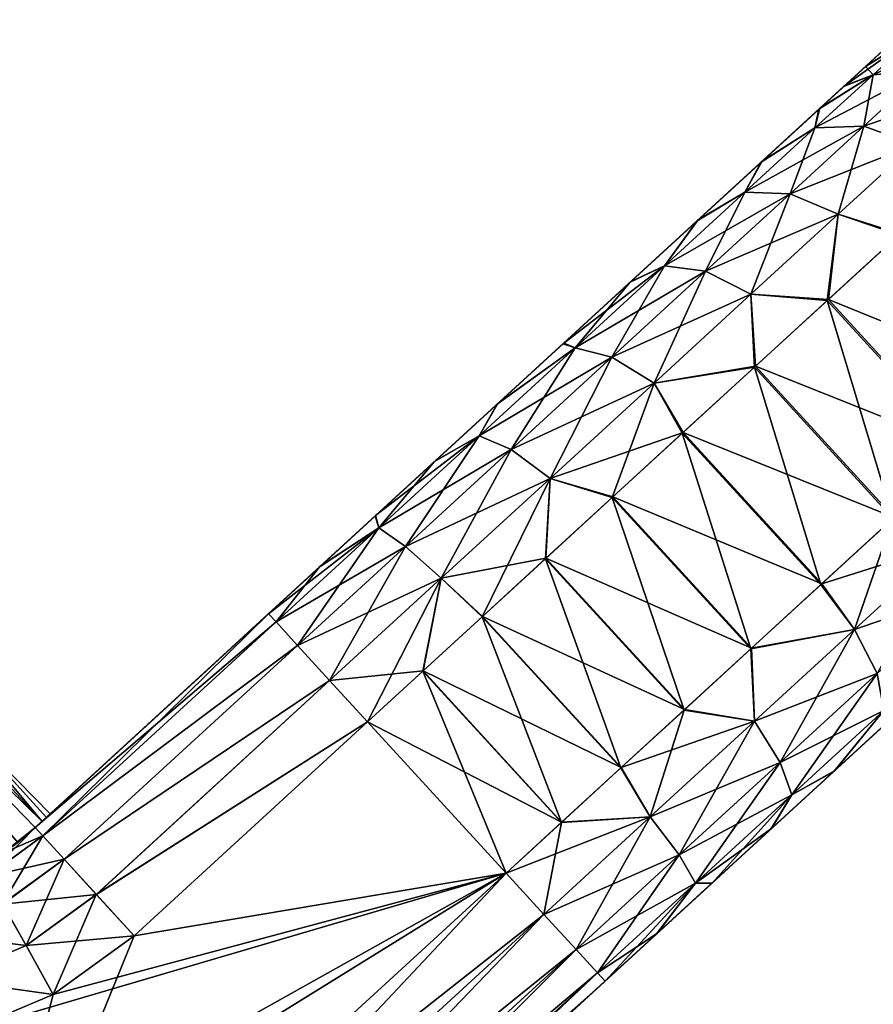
# Model space of a CAD drawing. Header units: millimetres. Extents: x -35.2 to 15.9, y -21 to 21.
# Tile 56 of 57: x 11.5 to 14.4, y 13.9 to 17.3. Entities that reach past the tile are written whole.
import ezdxf

# ---------------------------------------------------------------- set-up
doc = ezdxf.new("R2010")
doc.units = ezdxf.units.MM
doc.header["$LTSCALE"] = 65.185185
for name, color, linetype in [('1', 7, 'CONTINUOUS'), ('160', 7, 'CONTINUOUS'), ('161', 7, 'CONTINUOUS'), ('162', 7, 'CONTINUOUS'), ('2', 7, 'CONTINUOUS'), ('28', 7, 'CONTINUOUS'), ('35', 7, 'CONTINUOUS'), ('39', 7, 'CONTINUOUS'), ('40', 7, 'CONTINUOUS'), ('5', 7, 'CONTINUOUS'), ('6', 7, 'CONTINUOUS'), ('7', 7, 'CONTINUOUS'), ('76', 7, 'CONTINUOUS'), ('77', 7, 'CONTINUOUS'), ('78', 7, 'CONTINUOUS'), ('79', 7, 'CONTINUOUS'), ('80', 7, 'CONTINUOUS')]:
    doc.layers.add(name, color=color, linetype=linetype)

msp = doc.modelspace()

# ---------------------------------------------------------------- linework, layer by layer
at = {"layer": '1', "linetype": 'Continuous'}
for points in [[(12.7098, 14.8798), (11.9136, 14.1502), (13.1827, 14.3637), (12.7098, 14.8798)], [(13.1827, 14.3637), (11.3238, 13.8171), (10.402, 12.8079), (13.1827, 14.3637)], [(10.5175, 12.7134), (13.1827, 14.3637), (10.402, 12.8079), (10.5175, 12.7134)], [(11.2932, 12.6323), (13.1827, 14.3637), (10.5175, 12.7134), (11.2932, 12.6323)], [(11.637, 13.9495), (11.3238, 13.8171), (13.1827, 14.3637), (11.637, 13.9495)], [(11.9136, 14.1502), (11.637, 13.9495), (13.1827, 14.3637), (11.9136, 14.1502)]]:
    msp.add_3dface(points, dxfattribs=at)
at = {"layer": '160', "linetype": 'Continuous'}
for points in [[(11.2932, 12.6323, -7), (13.1827, 14.3637, -7), (13.3118, 14.2229, -6.9621), (11.2932, 12.6323, -7)], [(11.4227, 12.4918, -6.9621), (11.2932, 12.6323, -7), (13.3118, 14.2229, -6.9621), (11.4227, 12.4918, -6.9621)], [(11.5327, 12.3724, -6.8537), (11.4227, 12.4918, -6.9621), (13.3118, 14.2229, -6.9621), (11.5327, 12.3724, -6.8537)], [(13.4215, 14.1031, -6.8537), (11.5327, 12.3724, -6.8537), (13.3118, 14.2229, -6.9621), (13.4215, 14.1031, -6.8537)], [(11.6063, 12.2926, -6.6913), (11.5327, 12.3724, -6.8537), (13.4215, 14.1031, -6.8537), (11.6063, 12.2926, -6.6913)], [(13.4948, 14.0231, -6.6913), (11.6063, 12.2926, -6.6913), (13.4215, 14.1031, -6.8537), (13.4948, 14.0231, -6.6913)], [(13.5205, 13.995, -6.5), (11.6063, 12.2926, -6.6913), (13.4948, 14.0231, -6.6913), (13.5205, 13.995, -6.5)], [(13.5205, 13.995, -6.5), (11.63, 12.2627, -6.5), (11.6063, 12.2926, -6.6913), (13.5205, 13.995, -6.5)]]:
    msp.add_3dface(points, dxfattribs=at)
at = {"layer": '161', "linetype": 'Continuous'}
for points in [[(14.2571, 15.3481, -6.6822), (14.5032, 15.5737, -6.507), (14.3721, 15.1945, -6.6492), (14.2571, 15.3481, -6.6822)], [(14.5067, 15.5769, -0.4958), (14.26, 15.3508, -0.3196), (14.6917, 15.4874, -0.5875), (14.5067, 15.5769, -0.4958)], [(14.3721, 15.1945, -6.6492), (14.5032, 15.5737, -6.507), (14.6917, 15.4874, -6.4125), (14.3721, 15.1945, -6.6492)], [(14.6917, 15.4874, -0.5875), (14.26, 15.3508, -0.3196), (14.3721, 15.1945, -0.3508), (14.6917, 15.4874, -0.5875)], [(14.3721, 15.1945, -6.6492), (14.6917, 15.4874, -6.4125), (14.4486, 15.0443, -6.5506), (14.3721, 15.1945, -6.6492)], [(14.6917, 15.4874, -0.5875), (14.3721, 15.1945, -0.3508), (14.7583, 15.328, -0.6787), (14.6917, 15.4874, -0.5875)], [(14.26, 15.3508, -0.3196), (14.0205, 15.1314, -0.1896), (14.3721, 15.1945, -0.3508), (14.26, 15.3508, -0.3196)], [(14.0182, 15.1292, -6.8115), (14.2571, 15.3481, -6.6822), (14.3721, 15.1945, -6.6492), (14.0182, 15.1292, -6.8115)], [(14.7583, 15.328, -0.6787), (14.3721, 15.1945, -0.3508), (14.4486, 15.0443, -0.4494), (14.7583, 15.328, -0.6787)], [(14.0309, 14.8818, -6.8219), (14.0182, 15.1292, -6.8115), (14.3721, 15.1945, -6.6492), (14.0309, 14.8818, -6.8219)], [(14.3721, 15.1945, -0.3508), (14.0205, 15.1314, -0.1896), (14.0309, 14.8818, -0.1781), (14.3721, 15.1945, -0.3508)], [(14.0309, 14.8818, -6.8219), (14.3721, 15.1945, -6.6492), (14.1181, 14.7414, -6.7178), (14.0309, 14.8818, -6.8219)], [(14.3721, 15.1945, -0.3508), (14.0309, 14.8818, -0.1781), (14.4486, 15.0443, -0.4494), (14.3721, 15.1945, -0.3508)], [(14.1181, 14.7414, -6.7178), (14.3721, 15.1945, -6.6492), (14.4486, 15.0443, -6.5506), (14.1181, 14.7414, -6.7178)], [(13.79, 14.9201, -6.9017), (14.0182, 15.1292, -6.8115), (14.0309, 14.8818, -6.8219), (13.79, 14.9201, -6.9017)], [(14.0205, 15.1314, -0.1896), (13.7917, 14.9217, -0.0989), (14.0309, 14.8818, -0.1781), (14.0205, 15.1314, -0.1896)], [(14.4486, 15.0443, -0.4494), (14.0309, 14.8818, -0.1781), (14.1181, 14.7414, -0.2822), (14.4486, 15.0443, -0.4494)], [(14.1181, 14.7414, -6.7178), (14.4486, 15.0443, -6.5506), (14.1577, 14.6305, -6.5621), (14.1181, 14.7414, -6.7178)], [(14.4486, 15.0443, -0.4494), (14.1181, 14.7414, -0.2822), (14.4722, 14.9187, -0.5971), (14.4486, 15.0443, -0.4494)], [(14.1577, 14.6305, -6.5621), (14.4486, 15.0443, -6.5506), (14.4722, 14.9187, -6.4029), (14.1577, 14.6305, -6.5621)], [(13.5743, 14.7224, -6.9595), (13.79, 14.9201, -6.9017), (13.675, 14.5557, -6.9269), (13.5743, 14.7224, -6.9595)], [(13.7917, 14.9217, -0.0989), (13.5754, 14.7235, -0.0408), (14.0309, 14.8818, -0.1781), (13.7917, 14.9217, -0.0989)], [(13.675, 14.5557, -6.9269), (13.79, 14.9201, -6.9017), (14.0309, 14.8818, -6.8219), (13.675, 14.5557, -6.9269)], [(14.4722, 14.9187, -0.5971), (14.1181, 14.7414, -0.2822), (14.1577, 14.6305, -0.4379), (14.4722, 14.9187, -0.5971)], [(14.3032, 14.7122, -0.6942), (14.4722, 14.9187, -0.5971), (14.1577, 14.6305, -0.4379), (14.3032, 14.7122, -0.6942)], [(14.301, 14.7102, -6.3069), (14.1577, 14.6305, -6.5621), (14.4722, 14.9187, -6.4029), (14.301, 14.7102, -6.3069)], [(14.5252, 14.9157, -6.1731), (14.301, 14.7102, -6.3069), (14.4722, 14.9187, -6.4029), (14.5252, 14.9157, -6.1731)], [(14.3032, 14.7122, -0.6942), (14.5279, 14.9182, -0.8288), (14.4722, 14.9187, -0.5971), (14.3032, 14.7122, -0.6942)], [(14.0309, 14.8818, -0.1781), (13.5754, 14.7235, -0.0408), (13.675, 14.5557, -0.0731), (14.0309, 14.8818, -0.1781)], [(13.675, 14.5557, -6.9269), (14.0309, 14.8818, -6.8219), (13.7734, 14.4255, -6.8196), (13.675, 14.5557, -6.9269)], [(14.0309, 14.8818, -0.1781), (13.675, 14.5557, -0.0731), (14.1181, 14.7414, -0.2822), (14.0309, 14.8818, -0.1781)], [(13.7734, 14.4255, -6.8196), (14.0309, 14.8818, -6.8219), (14.1181, 14.7414, -6.7178), (13.7734, 14.4255, -6.8196)], [(13.3716, 14.5367, -6.9906), (13.5743, 14.7224, -6.9595), (13.675, 14.5557, -6.9269), (13.3716, 14.5367, -6.9906)], [(13.5754, 14.7235, -0.0408), (13.3721, 14.5372, -0.0094), (13.675, 14.5557, -0.0731), (13.5754, 14.7235, -0.0408)], [(14.1181, 14.7414, -0.2822), (13.675, 14.5557, -0.0731), (13.7734, 14.4255, -0.1804), (14.1181, 14.7414, -0.2822)], [(13.7734, 14.4255, -6.8196), (14.1181, 14.7414, -6.7178), (13.8297, 14.3299, -6.6589), (13.7734, 14.4255, -6.8196)], [(14.1181, 14.7414, -0.2822), (13.7734, 14.4255, -0.1804), (14.1577, 14.6305, -0.4379), (14.1181, 14.7414, -0.2822)], [(13.8297, 14.3299, -6.6589), (14.1181, 14.7414, -6.7178), (14.1577, 14.6305, -6.5621), (13.8297, 14.3299, -6.6589)], [(14.0884, 14.5154, -0.6008), (14.3032, 14.7122, -0.6942), (14.1577, 14.6305, -0.4379), (14.0884, 14.5154, -0.6008)], [(14.301, 14.7102, -6.3069), (14.0868, 14.5139, -6.3998), (14.1577, 14.6305, -6.5621), (14.301, 14.7102, -6.3069)], [(14.1577, 14.6305, -0.4379), (13.7734, 14.4255, -0.1804), (13.8297, 14.3299, -0.3411), (14.1577, 14.6305, -0.4379)], [(14.0884, 14.5154, -0.6008), (14.1577, 14.6305, -0.4379), (13.8297, 14.3299, -0.3411), (14.0884, 14.5154, -0.6008)], [(13.8847, 14.3288, -6.4592), (13.8297, 14.3299, -6.6589), (14.1577, 14.6305, -6.5621), (13.8847, 14.3288, -6.4592)], [(14.0868, 14.5139, -6.3998), (13.8847, 14.3288, -6.4592), (14.1577, 14.6305, -6.5621), (14.0868, 14.5139, -6.3998)], [(13.3721, 14.5372, -0.0094), (13.1827, 14.3637), (13.675, 14.5557, -0.0731), (13.3721, 14.5372, -0.0094)], [(13.675, 14.5557, -0.0731), (13.1827, 14.3637), (13.3118, 14.2229, -0.0379), (13.675, 14.5557, -0.0731)], [(13.3118, 14.2229, -6.9621), (13.3716, 14.5367, -6.9906), (13.675, 14.5557, -6.9269), (13.3118, 14.2229, -6.9621)], [(13.4215, 14.1031, -6.8537), (13.3118, 14.2229, -6.9621), (13.675, 14.5557, -6.9269), (13.4215, 14.1031, -6.8537)], [(13.675, 14.5557, -0.0731), (13.3118, 14.2229, -0.0379), (13.7734, 14.4255, -0.1804), (13.675, 14.5557, -0.0731)], [(13.4215, 14.1031, -6.8537), (13.675, 14.5557, -6.9269), (13.7734, 14.4255, -6.8196), (13.4215, 14.1031, -6.8537)], [(13.1827, 14.3637, -7), (13.3716, 14.5367, -6.9906), (13.3118, 14.2229, -6.9621), (13.1827, 14.3637, -7)], [(13.8858, 14.3297, -0.5411), (14.0884, 14.5154, -0.6008), (13.8297, 14.3299, -0.3411), (13.8858, 14.3297, -0.5411)], [(13.7734, 14.4255, -0.1804), (13.3118, 14.2229, -0.0379), (13.4215, 14.1031, -0.1463), (13.7734, 14.4255, -0.1804)], [(13.4948, 14.0231, -6.6913), (13.4215, 14.1031, -6.8537), (13.7734, 14.4255, -6.8196), (13.4948, 14.0231, -6.6913)], [(13.7734, 14.4255, -0.1804), (13.4215, 14.1031, -0.1463), (13.8297, 14.3299, -0.3411), (13.7734, 14.4255, -0.1804)], [(13.4948, 14.0231, -6.6913), (13.7734, 14.4255, -6.8196), (13.8297, 14.3299, -6.6589), (13.4948, 14.0231, -6.6913)], [(13.8297, 14.3299, -0.3411), (13.4215, 14.1031, -0.1463), (13.4948, 14.0231, -0.3087), (13.8297, 14.3299, -0.3411)], [(13.5205, 13.995, -6.5), (13.4948, 14.0231, -6.6913), (13.8297, 14.3299, -6.6589), (13.5205, 13.995, -6.5)], [(13.6964, 14.1561, -0.509), (13.8297, 14.3299, -0.3411), (13.4948, 14.0231, -0.3087), (13.6964, 14.1561, -0.509)], [(13.6959, 14.1557, -6.491), (13.5205, 13.995, -6.5), (13.8297, 14.3299, -6.6589), (13.6959, 14.1557, -6.491)], [(13.8847, 14.3288, -6.4592), (13.6959, 14.1557, -6.491), (13.8297, 14.3299, -6.6589), (13.8847, 14.3288, -6.4592)], [(13.6964, 14.1561, -0.509), (13.8858, 14.3297, -0.5411), (13.8297, 14.3299, -0.3411), (13.6964, 14.1561, -0.509)], [(13.5205, 13.995, -0.5), (13.6964, 14.1561, -0.509), (13.4948, 14.0231, -0.3087), (13.5205, 13.995, -0.5)]]:
    msp.add_3dface(points, dxfattribs=at)
at = {"layer": '162', "linetype": 'Continuous'}
for points in [[(13.1827, 14.3637), (11.2932, 12.6323), (11.4195, 12.4884, -0.0381), (13.1827, 14.3637)], [(13.3118, 14.2229, -0.0379), (13.1827, 14.3637), (11.4195, 12.4884, -0.0381), (13.3118, 14.2229, -0.0379)], [(13.4215, 14.1031, -0.1463), (13.3118, 14.2229, -0.0379), (11.4195, 12.4884, -0.0381), (13.4215, 14.1031, -0.1463)], [(11.5292, 12.3687, -0.1466), (13.4215, 14.1031, -0.1463), (11.4195, 12.4884, -0.0381), (11.5292, 12.3687, -0.1466)], [(13.4948, 14.0231, -0.3087), (13.4215, 14.1031, -0.1463), (11.5292, 12.3687, -0.1466), (13.4948, 14.0231, -0.3087)], [(11.6024, 12.2888, -0.309), (13.4948, 14.0231, -0.3087), (11.5292, 12.3687, -0.1466), (11.6024, 12.2888, -0.309)], [(11.63, 12.2627, -0.5), (13.4948, 14.0231, -0.3087), (11.6024, 12.2888, -0.309), (11.63, 12.2627, -0.5)], [(11.63, 12.2627, -0.5), (13.5205, 13.995, -0.5), (13.4948, 14.0231, -0.3087), (11.63, 12.2627, -0.5)]]:
    msp.add_3dface(points, dxfattribs=at)
at = {"layer": '2', "linetype": 'Continuous'}
for points in [[(12.7098, 14.8798, -7), (13.1827, 14.3637, -7), (11.9136, 14.1502, -7), (12.7098, 14.8798, -7)], [(13.1827, 14.3637, -7), (11.2932, 12.6323, -7), (11.9136, 14.1502, -7), (13.1827, 14.3637, -7)], [(11.9136, 14.1502, -7), (11.2932, 12.6323, -7), (11.637, 13.9495, -7), (11.9136, 14.1502, -7)], [(11.637, 13.9495, -7), (11.2932, 12.6323, -7), (11.3238, 13.8171, -7), (11.637, 13.9495, -7)]]:
    msp.add_3dface(points, dxfattribs=at)
at = {"layer": '28', "linetype": 'Continuous'}
for points in [[(11.6272, 14.5659, -3.25), (11.6272, 14.5659, -3.55), (11.2965, 14.9018, -3.55), (11.6272, 14.5659, -3.25)], [(11.2965, 14.9018, -3.25), (11.6272, 14.5659, -3.25), (11.2965, 14.9018, -3.55), (11.2965, 14.9018, -3.25)]]:
    msp.add_3dface(points, dxfattribs=at)
at = {"layer": '35', "linetype": 'Continuous'}
for points in [[(14.2787, 16.3174, -6.2788), (14.523, 16.5412, -5.9904), (14.7516, 15.8013, -6.2788), (14.2787, 16.3174, -6.2788)], [(14.5271, 16.545, -1.0152), (14.2826, 16.321, -0.7253), (15.0001, 16.0289, -1.0152), (14.5271, 16.545, -1.0152)], [(14.0303, 16.0898, -6.507), (14.2787, 16.3174, -6.2788), (14.5032, 15.5737, -6.507), (14.0303, 16.0898, -6.507)], [(14.2826, 16.321, -0.7253), (14.0338, 16.093, -0.4958), (14.7555, 15.8049, -0.7253), (14.2826, 16.321, -0.7253)], [(14.5032, 15.5737, -6.507), (14.2787, 16.3174, -6.2788), (14.7516, 15.8013, -6.2788), (14.5032, 15.5737, -6.507)], [(15.0001, 16.0289, -1.0152), (14.2826, 16.321, -0.7253), (14.7555, 15.8049, -0.7253), (15.0001, 16.0289, -1.0152)], [(13.7842, 15.8642, -6.6822), (14.0303, 16.0898, -6.507), (14.2571, 15.3481, -6.6822), (13.7842, 15.8642, -6.6822)], [(14.0338, 16.093, -0.4958), (13.7871, 15.8669, -0.3196), (14.5067, 15.5769, -0.4958), (14.0338, 16.093, -0.4958)], [(14.2571, 15.3481, -6.6822), (14.0303, 16.0898, -6.507), (14.5032, 15.5737, -6.507), (14.2571, 15.3481, -6.6822)], [(14.7555, 15.8049, -0.7253), (14.0338, 16.093, -0.4958), (14.5067, 15.5769, -0.4958), (14.7555, 15.8049, -0.7253)], [(13.5453, 15.6453, -6.8115), (13.7842, 15.8642, -6.6822), (14.0182, 15.1292, -6.8115), (13.5453, 15.6453, -6.8115)], [(13.7871, 15.8669, -0.3196), (13.5476, 15.6475, -0.1896), (14.26, 15.3508, -0.3196), (13.7871, 15.8669, -0.3196)], [(14.0182, 15.1292, -6.8115), (13.7842, 15.8642, -6.6822), (14.2571, 15.3481, -6.6822), (14.0182, 15.1292, -6.8115)], [(14.5067, 15.5769, -0.4958), (13.7871, 15.8669, -0.3196), (14.26, 15.3508, -0.3196), (14.5067, 15.5769, -0.4958)], [(13.3171, 15.4362, -6.9017), (13.5453, 15.6453, -6.8115), (13.79, 14.9201, -6.9017), (13.3171, 15.4362, -6.9017)], [(13.5476, 15.6475, -0.1896), (13.3188, 15.4378, -0.0989), (14.0205, 15.1314, -0.1896), (13.5476, 15.6475, -0.1896)], [(13.79, 14.9201, -6.9017), (13.5453, 15.6453, -6.8115), (14.0182, 15.1292, -6.8115), (13.79, 14.9201, -6.9017)], [(14.26, 15.3508, -0.3196), (13.5476, 15.6475, -0.1896), (14.0205, 15.1314, -0.1896), (14.26, 15.3508, -0.3196)], [(13.1013, 15.2385, -6.9595), (13.3171, 15.4362, -6.9017), (13.5743, 14.7224, -6.9595), (13.1013, 15.2385, -6.9595)], [(13.3188, 15.4378, -0.0989), (13.1025, 15.2395, -0.0408), (13.7917, 14.9217, -0.0989), (13.3188, 15.4378, -0.0989)], [(13.5743, 14.7224, -6.9595), (13.3171, 15.4362, -6.9017), (13.79, 14.9201, -6.9017), (13.5743, 14.7224, -6.9595)], [(14.0205, 15.1314, -0.1896), (13.3188, 15.4378, -0.0989), (13.7917, 14.9217, -0.0989), (14.0205, 15.1314, -0.1896)], [(12.8987, 15.0528, -6.9906), (13.1013, 15.2385, -6.9595), (13.3716, 14.5367, -6.9906), (12.8987, 15.0528, -6.9906)], [(13.1025, 15.2395, -0.0408), (12.8992, 15.0533, -0.0094), (13.5754, 14.7235, -0.0408), (13.1025, 15.2395, -0.0408)], [(13.3716, 14.5367, -6.9906), (13.1013, 15.2385, -6.9595), (13.5743, 14.7224, -6.9595), (13.3716, 14.5367, -6.9906)], [(13.7917, 14.9217, -0.0989), (13.1025, 15.2395, -0.0408), (13.5754, 14.7235, -0.0408), (13.7917, 14.9217, -0.0989)], [(12.8992, 15.0533, -0.0094), (12.7098, 14.8798), (13.3721, 14.5372, -0.0094), (12.8992, 15.0533, -0.0094)], [(13.1827, 14.3637, -7), (12.7098, 14.8798, -7), (12.8987, 15.0528, -6.9906), (13.1827, 14.3637, -7)], [(13.1827, 14.3637, -7), (12.8987, 15.0528, -6.9906), (13.3716, 14.5367, -6.9906), (13.1827, 14.3637, -7)], [(13.5754, 14.7235, -0.0408), (12.8992, 15.0533, -0.0094), (13.3721, 14.5372, -0.0094), (13.5754, 14.7235, -0.0408)], [(12.7098, 14.8798), (13.1827, 14.3637), (13.3721, 14.5372, -0.0094), (12.7098, 14.8798)]]:
    msp.add_3dface(points, dxfattribs=at)
at = {"layer": '39', "linetype": 'Continuous'}
for points in [[(11.5992, 14.5402, -3.7413), (11.5161, 14.4683, -3.9046), (10.69, 15.4287, -3.7413), (11.5992, 14.5402, -3.7413)], [(11.2965, 14.9018, -3.55), (11.5992, 14.5402, -3.7413), (10.69, 15.4287, -3.7413), (11.2965, 14.9018, -3.55)], [(11.6272, 14.5659, -3.55), (11.5992, 14.5402, -3.7413), (11.2965, 14.9018, -3.55), (11.6272, 14.5659, -3.55)], [(11.6272, 14.5659, -3.55), (11.6141, 14.5539, -3.682), (11.5992, 14.5402, -3.7413), (11.6272, 14.5659, -3.55)], [(11.5758, 14.5188, -3.8047), (11.5161, 14.4683, -3.9046), (11.5992, 14.5402, -3.7413), (11.5758, 14.5188, -3.8047)]]:
    msp.add_3dface(points, dxfattribs=at)
at = {"layer": '40', "linetype": 'Continuous'}
for points in [[(11.5163, 14.4684, -2.8957), (11.5758, 14.5188, -2.9953), (10.6892, 15.4297, -3.059), (11.5163, 14.4684, -2.8957)], [(11.5758, 14.5188, -2.9953), (11.5993, 14.5403, -3.0591), (10.6892, 15.4297, -3.059), (11.5758, 14.5188, -2.9953)], [(11.5993, 14.5403, -3.0591), (10.9489, 15.2391, -3.25), (10.6892, 15.4297, -3.059), (11.5993, 14.5403, -3.0591)], [(11.5993, 14.5403, -3.0591), (11.2965, 14.9018, -3.25), (10.9489, 15.2391, -3.25), (11.5993, 14.5403, -3.0591)], [(11.5993, 14.5403, -3.0591), (11.6141, 14.5539, -3.118), (11.2965, 14.9018, -3.25), (11.5993, 14.5403, -3.0591)], [(11.6141, 14.5539, -3.118), (11.6272, 14.5659, -3.25), (11.2965, 14.9018, -3.25), (11.6141, 14.5539, -3.118)]]:
    msp.add_3dface(points, dxfattribs=at)
at = {"layer": '5', "linetype": 'Continuous'}
for points in [[(11.468, 14.4329, -0.5), (11.5758, 14.5188, -0.5), (11.4859, 14.4456, -2.8615), (11.468, 14.4329, -0.5)], [(11.5758, 14.5188, -6.5), (11.468, 14.4329, -6.5), (11.5758, 14.5188, -3.8047), (11.5758, 14.5188, -6.5)], [(11.5758, 14.5188, -3.8047), (11.468, 14.4329, -6.5), (11.5161, 14.4683, -3.9046), (11.5758, 14.5188, -3.8047)], [(11.4859, 14.4456, -2.8615), (11.5758, 14.5188, -0.5), (11.5163, 14.4684, -2.8957), (11.4859, 14.4456, -2.8615)], [(11.5163, 14.4684, -2.8957), (11.5758, 14.5188, -0.5), (11.5758, 14.5188, -2.9953), (11.5163, 14.4684, -2.8957)]]:
    msp.add_3dface(points, dxfattribs=at)
at = {"layer": '6', "linetype": 'Continuous'}
for points in [[(11.5758, 14.5188, -3.8047), (11.5992, 14.5402, -3.7413), (14.5764, 17.2684, -3.7449), (11.5758, 14.5188, -3.8047)], [(14.555, 17.2487, -3.9823), (11.5758, 14.5188, -3.8047), (14.5764, 17.2684, -3.7449), (14.555, 17.2487, -3.9823)], [(11.5992, 14.5402, -3.7413), (11.6141, 14.5539, -3.682), (14.5764, 17.2684, -3.7449), (11.5992, 14.5402, -3.7413)], [(11.6141, 14.5539, -3.118), (11.5993, 14.5403, -3.0591), (14.5769, 17.2688, -3.2637), (11.6141, 14.5539, -3.118)], [(14.5769, 17.2688, -3.2637), (11.5993, 14.5403, -3.0591), (14.556, 17.2497, -3.0262), (14.5769, 17.2688, -3.2637)], [(11.6272, 14.5659, -3.25), (11.6141, 14.5539, -3.118), (14.5769, 17.2688, -3.2637), (11.6272, 14.5659, -3.25)], [(11.6141, 14.5539, -3.682), (11.6272, 14.5659, -3.55), (14.5764, 17.2684, -3.7449), (11.6141, 14.5539, -3.682)], [(11.6272, 14.5659, -3.55), (11.6272, 14.5659, -3.25), (14.5837, 17.275, -3.5043), (11.6272, 14.5659, -3.55)], [(14.5837, 17.275, -3.5043), (11.6272, 14.5659, -3.25), (14.5769, 17.2688, -3.2637), (14.5837, 17.275, -3.5043)], [(14.5764, 17.2684, -3.7449), (11.6272, 14.5659, -3.55), (14.5837, 17.275, -3.5043), (14.5764, 17.2684, -3.7449)], [(11.5993, 14.5403, -3.0591), (11.5758, 14.5188, -2.9953), (14.556, 17.2497, -3.0262), (11.5993, 14.5403, -3.0591)], [(14.556, 17.2497, -3.0262), (11.5758, 14.5188, -2.9953), (14.5209, 17.2175, -2.7906), (14.556, 17.2497, -3.0262)], [(14.5194, 17.2161, -4.2178), (11.5758, 14.5188, -3.8047), (14.555, 17.2487, -3.9823), (14.5194, 17.2161, -4.2178)], [(11.5758, 14.5188, -2.9953), (11.5758, 14.5188, -0.5), (14.5209, 17.2175, -2.7906), (11.5758, 14.5188, -2.9953)], [(14.5209, 17.2175, -2.7906), (11.5758, 14.5188, -0.5), (14.4728, 17.1735, -2.5615), (14.5209, 17.2175, -2.7906)], [(14.4709, 17.1716, -4.4466), (11.5758, 14.5188, -3.8047), (14.5194, 17.2161, -4.2178), (14.4709, 17.1716, -4.4466)], [(14.4728, 17.1735, -2.5615), (11.5758, 14.5188, -0.5), (14.4113, 17.117, -2.3391), (14.4728, 17.1735, -2.5615)], [(14.4089, 17.1148, -4.6686), (11.5758, 14.5188, -3.8047), (14.4709, 17.1716, -4.4466), (14.4089, 17.1148, -4.6686)], [(14.4113, 17.117, -2.3391), (11.5758, 14.5188, -0.5), (14.3374, 17.0493, -2.1247), (14.4113, 17.117, -2.3391)], [(14.3346, 17.0468, -4.8826), (11.5758, 14.5188, -3.8047), (14.4089, 17.1148, -4.6686), (14.3346, 17.0468, -4.8826)], [(14.3374, 17.0493, -2.1247), (11.5758, 14.5188, -0.5), (14.2537, 16.9727, -1.9231), (14.3374, 17.0493, -2.1247)], [(14.2506, 16.9698, -5.0837), (11.5758, 14.5188, -3.8047), (14.3346, 17.0468, -4.8826), (14.2506, 16.9698, -5.0837)], [(14.2537, 16.9727, -1.9231), (11.5758, 14.5188, -0.5), (14.0569, 16.7923, -1.5569), (14.2537, 16.9727, -1.9231)], [(14.0534, 16.7891, -5.4486), (11.5758, 14.5188, -3.8047), (14.2506, 16.9698, -5.0837), (14.0534, 16.7891, -5.4486)], [(14.0569, 16.7923, -1.5569), (11.5758, 14.5188, -0.5), (13.838, 16.5917, -1.2542), (14.0569, 16.7923, -1.5569)], [(13.8345, 16.5885, -5.75), (11.5758, 14.5188, -3.8047), (14.0534, 16.7891, -5.4486), (13.8345, 16.5885, -5.75)], [(13.838, 16.5917, -1.2542), (11.5758, 14.5188, -0.5), (13.6093, 16.3822, -1.0131), (13.838, 16.5917, -1.2542)], [(13.6061, 16.3793, -5.9898), (11.5758, 14.5188, -3.8047), (13.8345, 16.5885, -5.75), (13.6061, 16.3793, -5.9898)], [(13.6093, 16.3822, -1.0131), (11.5758, 14.5188, -0.5), (13.3794, 16.1715, -0.8288), (13.6093, 16.3822, -1.0131)], [(13.3767, 16.169, -6.1731), (11.5758, 14.5188, -3.8047), (13.6061, 16.3793, -5.9898), (13.3767, 16.169, -6.1731)], [(13.3794, 16.1715, -0.8288), (11.5758, 14.5188, -0.5), (13.1547, 15.9656, -0.6942), (13.3794, 16.1715, -0.8288)], [(13.1525, 15.9636, -6.3069), (11.5758, 14.5188, -3.8047), (13.3767, 16.169, -6.1731), (13.1525, 15.9636, -6.3069)], [(13.1547, 15.9656, -0.6942), (11.5758, 14.5188, -0.5), (12.9399, 15.7688, -0.6008), (13.1547, 15.9656, -0.6942)], [(12.9383, 15.7673, -6.3998), (11.5758, 14.5188, -3.8047), (13.1525, 15.9636, -6.3069), (12.9383, 15.7673, -6.3998)], [(12.9399, 15.7688, -0.6008), (11.5758, 14.5188, -0.5), (12.7373, 15.5831, -0.5411), (12.9399, 15.7688, -0.6008)], [(12.7362, 15.5821, -6.4592), (11.5758, 14.5188, -3.8047), (12.9383, 15.7673, -6.3998), (12.7362, 15.5821, -6.4592)], [(12.7373, 15.5831, -0.5411), (11.5758, 14.5188, -0.5), (12.5478, 15.4095, -0.509), (12.7373, 15.5831, -0.5411)], [(12.5474, 15.4091, -6.491), (11.5758, 14.5188, -3.8047), (12.7362, 15.5821, -6.4592), (12.5474, 15.4091, -6.491)], [(11.5758, 14.5188, -0.5), (12.372, 15.2484, -0.5), (12.5478, 15.4095, -0.509), (11.5758, 14.5188, -0.5)], [(12.372, 15.2484, -6.5), (11.5758, 14.5188, -3.8047), (12.5474, 15.4091, -6.491), (12.372, 15.2484, -6.5)], [(11.5758, 14.5188, -6.5), (11.5758, 14.5188, -3.8047), (12.372, 15.2484, -6.5), (11.5758, 14.5188, -6.5)]]:
    msp.add_3dface(points, dxfattribs=at)
at = {"layer": '7', "linetype": 'Continuous'}
for points in [[(15.7254, 16.0155, -3.2637), (11.63, 12.2627, -6.5), (15.7322, 16.0216, -3.5043), (15.7254, 16.0155, -3.2637)], [(15.7322, 16.0216, -3.5043), (11.63, 12.2627, -6.5), (15.7249, 16.015, -3.7449), (15.7322, 16.0216, -3.5043)], [(15.7045, 15.9963, -3.0262), (11.63, 12.2627, -6.5), (15.7254, 16.0155, -3.2637), (15.7045, 15.9963, -3.0262)], [(15.7249, 16.015, -3.7449), (11.63, 12.2627, -6.5), (15.7035, 15.9954, -3.9823), (15.7249, 16.015, -3.7449)], [(15.6694, 15.9641, -2.7906), (11.63, 12.2627, -6.5), (15.7045, 15.9963, -3.0262), (15.6694, 15.9641, -2.7906)], [(15.7035, 15.9954, -3.9823), (11.63, 12.2627, -6.5), (15.6679, 15.9628, -4.2178), (15.7035, 15.9954, -3.9823)], [(15.6213, 15.9201, -2.5615), (11.63, 12.2627, -6.5), (15.6694, 15.9641, -2.7906), (15.6213, 15.9201, -2.5615)], [(15.6679, 15.9628, -4.2178), (11.63, 12.2627, -6.5), (15.6194, 15.9183, -4.4466), (15.6679, 15.9628, -4.2178)], [(15.5598, 15.8637, -2.3391), (11.63, 12.2627, -6.5), (15.6213, 15.9201, -2.5615), (15.5598, 15.8637, -2.3391)], [(15.6194, 15.9183, -4.4466), (11.63, 12.2627, -6.5), (15.5574, 15.8615, -4.6686), (15.6194, 15.9183, -4.4466)], [(15.4859, 15.796, -2.1247), (11.63, 12.2627, -6.5), (15.5598, 15.8637, -2.3391), (15.4859, 15.796, -2.1247)], [(15.5574, 15.8615, -4.6686), (11.63, 12.2627, -6.5), (15.4831, 15.7934, -4.8826), (15.5574, 15.8615, -4.6686)], [(15.4022, 15.7193, -1.9231), (11.63, 12.2627, -6.5), (15.4859, 15.796, -2.1247), (15.4022, 15.7193, -1.9231)], [(15.4831, 15.7934, -4.8826), (11.63, 12.2627, -6.5), (15.3991, 15.7165, -5.0837), (15.4831, 15.7934, -4.8826)], [(15.2054, 15.5389, -1.5569), (11.63, 12.2627, -6.5), (15.4022, 15.7193, -1.9231), (15.2054, 15.5389, -1.5569)], [(15.3991, 15.7165, -5.0837), (11.63, 12.2627, -6.5), (15.2019, 15.5357, -5.4486), (15.3991, 15.7165, -5.0837)], [(14.9865, 15.3383, -1.2542), (11.63, 12.2627, -6.5), (15.2054, 15.5389, -1.5569), (14.9865, 15.3383, -1.2542)], [(15.2019, 15.5357, -5.4486), (11.63, 12.2627, -6.5), (14.983, 15.3352, -5.75), (15.2019, 15.5357, -5.4486)], [(14.7578, 15.1288, -1.0131), (11.63, 12.2627, -6.5), (14.9865, 15.3383, -1.2542), (14.7578, 15.1288, -1.0131)], [(14.983, 15.3352, -5.75), (11.63, 12.2627, -6.5), (14.7546, 15.1259, -5.9898), (14.983, 15.3352, -5.75)], [(14.5279, 14.9182, -0.8288), (11.63, 12.2627, -6.5), (14.7578, 15.1288, -1.0131), (14.5279, 14.9182, -0.8288)], [(14.7546, 15.1259, -5.9898), (11.63, 12.2627, -6.5), (14.5252, 14.9157, -6.1731), (14.7546, 15.1259, -5.9898)], [(14.3032, 14.7122, -0.6942), (11.63, 12.2627, -6.5), (14.5279, 14.9182, -0.8288), (14.3032, 14.7122, -0.6942)], [(14.5252, 14.9157, -6.1731), (11.63, 12.2627, -6.5), (14.301, 14.7102, -6.3069), (14.5252, 14.9157, -6.1731)], [(14.0884, 14.5154, -0.6008), (11.63, 12.2627, -6.5), (14.3032, 14.7122, -0.6942), (14.0884, 14.5154, -0.6008)], [(14.301, 14.7102, -6.3069), (11.63, 12.2627, -6.5), (14.0868, 14.5139, -6.3998), (14.301, 14.7102, -6.3069)], [(13.8858, 14.3297, -0.5411), (11.63, 12.2627, -6.5), (14.0884, 14.5154, -0.6008), (13.8858, 14.3297, -0.5411)], [(14.0868, 14.5139, -6.3998), (11.63, 12.2627, -6.5), (13.8847, 14.3288, -6.4592), (14.0868, 14.5139, -6.3998)], [(13.6964, 14.1561, -0.509), (11.63, 12.2627, -6.5), (13.8858, 14.3297, -0.5411), (13.6964, 14.1561, -0.509)], [(13.8847, 14.3288, -6.4592), (11.63, 12.2627, -6.5), (13.6959, 14.1557, -6.491), (13.8847, 14.3288, -6.4592)], [(13.5205, 13.995, -0.5), (11.63, 12.2627, -6.5), (13.6964, 14.1561, -0.509), (13.5205, 13.995, -0.5)], [(11.63, 12.2627, -6.5), (13.5205, 13.995, -6.5), (13.6959, 14.1557, -6.491), (11.63, 12.2627, -6.5)], [(11.63, 12.2627, -0.5), (11.63, 12.2627, -6.5), (13.5205, 13.995, -0.5), (11.63, 12.2627, -0.5)]]:
    msp.add_3dface(points, dxfattribs=at)
at = {"layer": '76', "linetype": 'Continuous'}
for points in [[(11.5758, 14.5188, -0.5), (11.468, 14.4329, -0.5), (11.6015, 14.4907, -0.3087), (11.5758, 14.5188, -0.5)], [(11.468, 14.4329, -0.5), (11.4113, 14.3525, -0.3087), (11.6015, 14.4907, -0.3087), (11.468, 14.4329, -0.5)], [(11.4113, 14.3525, -0.3087), (11.6748, 14.4107, -0.1463), (11.6015, 14.4907, -0.3087), (11.4113, 14.3525, -0.3087)], [(11.4647, 14.2581, -0.1463), (11.6748, 14.4107, -0.1463), (11.4113, 14.3525, -0.3087), (11.4647, 14.2581, -0.1463)], [(11.4647, 14.2581, -0.1463), (11.7846, 14.291, -0.0379), (11.6748, 14.4107, -0.1463), (11.4647, 14.2581, -0.1463)], [(11.5447, 14.1167, -0.0379), (11.7846, 14.291, -0.0379), (11.4647, 14.2581, -0.1463), (11.5447, 14.1167, -0.0379)], [(11.5447, 14.1167, -0.0379), (11.9136, 14.1502), (11.7846, 14.291, -0.0379), (11.5447, 14.1167, -0.0379)], [(11.2256, 14.1566, -0.1463), (11.5447, 14.1167, -0.0379), (11.4647, 14.2581, -0.1463), (11.2256, 14.1566, -0.1463)], [(11.2717, 14.0009, -0.0379), (11.5447, 14.1167, -0.0379), (11.2256, 14.1566, -0.1463), (11.2717, 14.0009, -0.0379)], [(11.637, 13.9495), (11.9136, 14.1502), (11.5447, 14.1167, -0.0379), (11.637, 13.9495)], [(11.2717, 14.0009, -0.0379), (11.637, 13.9495), (11.5447, 14.1167, -0.0379), (11.2717, 14.0009, -0.0379)], [(11.3238, 13.8171), (11.637, 13.9495), (11.2717, 14.0009, -0.0379), (11.3238, 13.8171)]]:
    msp.add_3dface(points, dxfattribs=at)
at = {"layer": '77', "linetype": 'Continuous'}
for points in [[(12.372, 15.2484, -0.5), (11.5758, 14.5188, -0.5), (11.6015, 14.4907, -0.3087), (12.372, 15.2484, -0.5)], [(12.372, 15.2484, -0.5), (11.6015, 14.4907, -0.3087), (12.3976, 15.2205, -0.309), (12.372, 15.2484, -0.5)], [(12.3976, 15.2205, -0.309), (11.6015, 14.4907, -0.3087), (12.4709, 15.1405, -0.1466), (12.3976, 15.2205, -0.309)], [(11.6015, 14.4907, -0.3087), (11.6748, 14.4107, -0.1463), (12.4709, 15.1405, -0.1466), (11.6015, 14.4907, -0.3087)], [(12.4709, 15.1405, -0.1466), (11.6748, 14.4107, -0.1463), (12.5805, 15.0208, -0.0381), (12.4709, 15.1405, -0.1466)], [(11.6748, 14.4107, -0.1463), (11.7846, 14.291, -0.0379), (12.5805, 15.0208, -0.0381), (11.6748, 14.4107, -0.1463)], [(11.7846, 14.291, -0.0379), (12.7098, 14.8798), (12.5805, 15.0208, -0.0381), (11.7846, 14.291, -0.0379)], [(11.9136, 14.1502), (12.7098, 14.8798), (11.7846, 14.291, -0.0379), (11.9136, 14.1502)]]:
    msp.add_3dface(points, dxfattribs=at)
at = {"layer": '78', "linetype": 'Continuous'}
for points in [[(14.612, 17.1025, -1.8233), (14.7724, 17.2495, -2.2749), (14.4351, 17.0874, -1.9045), (14.612, 17.1025, -1.8233)], [(14.4351, 17.0874, -1.9045), (14.7724, 17.2495, -2.2749), (14.5876, 17.2272, -2.3342), (14.4351, 17.0874, -1.9045)], [(14.4113, 17.117, -2.3391), (14.3374, 17.0493, -2.1247), (14.5876, 17.2272, -2.3342), (14.4113, 17.117, -2.3391)], [(14.3374, 17.0493, -2.1247), (14.4351, 17.0874, -1.9045), (14.5876, 17.2272, -2.3342), (14.3374, 17.0493, -2.1247)], [(14.4089, 17.1148, -4.6686), (14.4709, 17.1716, -4.4466), (14.5876, 17.2272, -4.6658), (14.4089, 17.1148, -4.6686)], [(14.4089, 17.1148, -4.6686), (14.5876, 17.2272, -4.6658), (14.4351, 17.0874, -5.0955), (14.4089, 17.1148, -4.6686)], [(14.4728, 17.1735, -2.5615), (14.4113, 17.117, -2.3391), (14.5876, 17.2272, -2.3342), (14.4728, 17.1735, -2.5615)], [(14.5876, 17.2272, -4.6658), (14.612, 17.1025, -5.1767), (14.4351, 17.0874, -5.0955), (14.5876, 17.2272, -4.6658)], [(14.4039, 16.9118, -1.4092), (14.612, 17.1025, -1.8233), (14.237, 16.9059, -1.5105), (14.4039, 16.9118, -1.4092)], [(14.237, 16.9059, -1.5105), (14.612, 17.1025, -1.8233), (14.4351, 17.0874, -1.9045), (14.237, 16.9059, -1.5105)], [(14.3346, 17.0468, -4.8826), (14.4089, 17.1148, -4.6686), (14.4351, 17.0874, -5.0955), (14.3346, 17.0468, -4.8826)], [(14.4039, 16.9118, -1.4092), (14.791, 17.0463, -1.769), (14.612, 17.1025, -1.8233), (14.4039, 16.9118, -1.4092)], [(14.612, 17.1025, -5.1767), (14.5761, 16.8494, -5.6585), (14.4039, 16.9118, -5.5908), (14.612, 17.1025, -5.1767)], [(14.612, 17.1025, -5.1767), (14.4039, 16.9118, -5.5908), (14.4351, 17.0874, -5.0955), (14.612, 17.1025, -5.1767)], [(14.2506, 16.9698, -5.0837), (14.4351, 17.0874, -5.0955), (14.237, 16.9059, -5.4895), (14.2506, 16.9698, -5.0837)], [(14.2537, 16.9727, -1.9231), (14.237, 16.9059, -1.5105), (14.4351, 17.0874, -1.9045), (14.2537, 16.9727, -1.9231)], [(14.4351, 17.0874, -5.0955), (14.4039, 16.9118, -5.5908), (14.237, 16.9059, -5.4895), (14.4351, 17.0874, -5.0955)], [(14.2506, 16.9698, -5.0837), (14.3346, 17.0468, -4.8826), (14.4351, 17.0874, -5.0955), (14.2506, 16.9698, -5.0837)], [(14.3374, 17.0493, -2.1247), (14.2537, 16.9727, -1.9231), (14.4351, 17.0874, -1.9045), (14.3374, 17.0493, -2.1247)], [(14.5761, 16.8494, -1.3415), (14.791, 17.0463, -1.769), (14.4039, 16.9118, -1.4092), (14.5761, 16.8494, -1.3415)], [(14.0534, 16.7891, -5.4486), (14.2506, 16.9698, -5.0837), (14.237, 16.9059, -5.4895), (14.0534, 16.7891, -5.4486)], [(14.2537, 16.9727, -1.9231), (14.0569, 16.7923, -1.5569), (14.237, 16.9059, -1.5105), (14.2537, 16.9727, -1.9231)], [(14.1525, 16.6815, -1.0418), (14.4039, 16.9118, -1.4092), (13.9978, 16.6868, -1.1608), (14.1525, 16.6815, -1.0418)], [(13.9978, 16.6868, -1.1608), (14.4039, 16.9118, -1.4092), (14.237, 16.9059, -1.5105), (13.9978, 16.6868, -1.1608)], [(14.0534, 16.7891, -5.4486), (14.237, 16.9059, -5.4895), (13.9978, 16.6868, -5.8392), (14.0534, 16.7891, -5.4486)], [(14.0569, 16.7923, -1.5569), (13.9978, 16.6868, -1.1608), (14.237, 16.9059, -1.5105), (14.0569, 16.7923, -1.5569)], [(14.237, 16.9059, -5.4895), (14.1525, 16.6815, -5.9582), (13.9978, 16.6868, -5.8392), (14.237, 16.9059, -5.4895)], [(14.1525, 16.6815, -1.0418), (14.5761, 16.8494, -1.3415), (14.4039, 16.9118, -1.4092), (14.1525, 16.6815, -1.0418)], [(14.4039, 16.9118, -5.5908), (14.3166, 16.6117, -6.0378), (14.1525, 16.6815, -5.9582), (14.4039, 16.9118, -5.5908)], [(14.4039, 16.9118, -5.5908), (14.1525, 16.6815, -5.9582), (14.237, 16.9059, -5.4895), (14.4039, 16.9118, -5.5908)], [(14.5761, 16.8494, -5.6585), (14.3166, 16.6117, -6.0378), (14.4039, 16.9118, -5.5908), (14.5761, 16.8494, -5.6585)], [(14.3166, 16.6117, -0.9622), (14.5761, 16.8494, -1.3415), (14.1525, 16.6815, -1.0418), (14.3166, 16.6117, -0.9622)], [(14.3166, 16.6117, -0.9622), (14.5271, 16.545, -1.0152), (14.5761, 16.8494, -1.3415), (14.3166, 16.6117, -0.9622)], [(14.5761, 16.8494, -5.6585), (14.523, 16.5412, -5.9904), (14.3166, 16.6117, -6.0378), (14.5761, 16.8494, -5.6585)], [(13.8345, 16.5885, -5.75), (14.0534, 16.7891, -5.4486), (13.9978, 16.6868, -5.8392), (13.8345, 16.5885, -5.75)], [(14.0569, 16.7923, -1.5569), (13.838, 16.5917, -1.2542), (13.9978, 16.6868, -1.1608), (14.0569, 16.7923, -1.5569)], [(13.8345, 16.5885, -5.75), (13.9978, 16.6868, -5.8392), (13.7229, 16.4349, -6.1365), (13.8345, 16.5885, -5.75)], [(13.838, 16.5917, -1.2542), (13.7229, 16.4349, -0.8635), (13.9978, 16.6868, -1.1608), (13.838, 16.5917, -1.2542)], [(13.7229, 16.4349, -0.8635), (14.1525, 16.6815, -1.0418), (13.9978, 16.6868, -1.1608), (13.7229, 16.4349, -0.8635)], [(13.9978, 16.6868, -5.8392), (13.8636, 16.4168, -6.2707), (13.7229, 16.4349, -6.1365), (13.9978, 16.6868, -5.8392)], [(13.8636, 16.4168, -0.7293), (14.1525, 16.6815, -1.0418), (13.7229, 16.4349, -0.8635), (13.8636, 16.4168, -0.7293)], [(14.1525, 16.6815, -5.9582), (13.8636, 16.4168, -6.2707), (13.9978, 16.6868, -5.8392), (14.1525, 16.6815, -5.9582)], [(13.8636, 16.4168, -0.7293), (14.3166, 16.6117, -0.9622), (14.1525, 16.6815, -1.0418), (13.8636, 16.4168, -0.7293)], [(14.1525, 16.6815, -5.9582), (14.0184, 16.3384, -6.3604), (13.8636, 16.4168, -6.2707), (14.1525, 16.6815, -5.9582)], [(14.3166, 16.6117, -6.0378), (14.0184, 16.3384, -6.3604), (14.1525, 16.6815, -5.9582), (14.3166, 16.6117, -6.0378)], [(14.0184, 16.3384, -0.6396), (14.3166, 16.6117, -0.9622), (13.8636, 16.4168, -0.7293), (14.0184, 16.3384, -0.6396)], [(14.0184, 16.3384, -0.6396), (14.2826, 16.321, -0.7253), (14.3166, 16.6117, -0.9622), (14.0184, 16.3384, -0.6396)], [(14.3166, 16.6117, -6.0378), (14.2787, 16.3174, -6.2788), (14.0184, 16.3384, -6.3604), (14.3166, 16.6117, -6.0378)], [(14.523, 16.5412, -5.9904), (14.2787, 16.3174, -6.2788), (14.3166, 16.6117, -6.0378), (14.523, 16.5412, -5.9904)], [(14.2826, 16.321, -0.7253), (14.5271, 16.545, -1.0152), (14.3166, 16.6117, -0.9622), (14.2826, 16.321, -0.7253)], [(13.6061, 16.3793, -5.9898), (13.8345, 16.5885, -5.75), (13.7229, 16.4349, -6.1365), (13.6061, 16.3793, -5.9898)], [(13.838, 16.5917, -1.2542), (13.6093, 16.3822, -1.0131), (13.7229, 16.4349, -0.8635), (13.838, 16.5917, -1.2542)], [(13.6093, 16.3822, -1.0131), (13.3794, 16.1715, -0.8288), (13.7229, 16.4349, -0.8635), (13.6093, 16.3822, -1.0131)], [(13.3794, 16.1715, -0.8288), (13.4184, 16.1558, -0.625), (13.7229, 16.4349, -0.8635), (13.3794, 16.1715, -0.8288)], [(13.6061, 16.3793, -5.9898), (13.7229, 16.4349, -6.1365), (13.4184, 16.1558, -6.375), (13.6061, 16.3793, -5.9898)], [(13.4184, 16.1558, -0.625), (13.8636, 16.4168, -0.7293), (13.7229, 16.4349, -0.8635), (13.4184, 16.1558, -0.625)], [(13.7229, 16.4349, -6.1365), (13.5436, 16.1235, -6.5213), (13.4184, 16.1558, -6.375), (13.7229, 16.4349, -6.1365)], [(13.8636, 16.4168, -6.2707), (13.5436, 16.1235, -6.5213), (13.7229, 16.4349, -6.1365), (13.8636, 16.4168, -6.2707)], [(13.5436, 16.1235, -0.4787), (13.8636, 16.4168, -0.7293), (13.4184, 16.1558, -0.625), (13.5436, 16.1235, -0.4787)], [(13.5436, 16.1235, -0.4787), (14.0184, 16.3384, -0.6396), (13.8636, 16.4168, -0.7293), (13.5436, 16.1235, -0.4787)], [(13.8636, 16.4168, -6.2707), (13.688, 16.0356, -6.6191), (13.5436, 16.1235, -6.5213), (13.8636, 16.4168, -6.2707)], [(14.0184, 16.3384, -6.3604), (13.688, 16.0356, -6.6191), (13.8636, 16.4168, -6.2707), (14.0184, 16.3384, -6.3604)], [(13.3767, 16.169, -6.1731), (13.6061, 16.3793, -5.9898), (13.4184, 16.1558, -6.375), (13.3767, 16.169, -6.1731)], [(13.688, 16.0356, -0.3809), (14.0184, 16.3384, -0.6396), (13.5436, 16.1235, -0.4787), (13.688, 16.0356, -0.3809)], [(13.688, 16.0356, -0.3809), (14.0338, 16.093, -0.4958), (14.0184, 16.3384, -0.6396), (13.688, 16.0356, -0.3809)], [(14.0184, 16.3384, -6.3604), (14.0303, 16.0898, -6.507), (13.688, 16.0356, -6.6191), (14.0184, 16.3384, -6.3604)], [(14.0338, 16.093, -0.4958), (14.2826, 16.321, -0.7253), (14.0184, 16.3384, -0.6396), (14.0338, 16.093, -0.4958)], [(14.2787, 16.3174, -6.2788), (14.0303, 16.0898, -6.507), (14.0184, 16.3384, -6.3604), (14.2787, 16.3174, -6.2788)], [(13.1525, 15.9636, -6.3069), (13.3767, 16.169, -6.1731), (13.4184, 16.1558, -6.375), (13.1525, 15.9636, -6.3069)], [(13.3794, 16.1715, -0.8288), (13.1547, 15.9656, -0.6942), (13.4184, 16.1558, -0.625), (13.3794, 16.1715, -0.8288)], [(13.1525, 15.9636, -6.3069), (13.4184, 16.1558, -6.375), (13.0911, 15.8559, -6.5492), (13.1525, 15.9636, -6.3069)], [(13.1547, 15.9656, -0.6942), (13.0911, 15.8559, -0.4508), (13.4184, 16.1558, -0.625), (13.1547, 15.9656, -0.6942)], [(13.0911, 15.8559, -0.4508), (13.5436, 16.1235, -0.4787), (13.4184, 16.1558, -0.625), (13.0911, 15.8559, -0.4508)], [(13.4184, 16.1558, -6.375), (13.1996, 15.8083, -6.7044), (13.0911, 15.8559, -6.5492), (13.4184, 16.1558, -6.375)], [(13.1996, 15.8083, -0.2956), (13.5436, 16.1235, -0.4787), (13.0911, 15.8559, -0.4508), (13.1996, 15.8083, -0.2956)], [(13.5436, 16.1235, -6.5213), (13.1996, 15.8083, -6.7044), (13.4184, 16.1558, -6.375), (13.5436, 16.1235, -6.5213)], [(13.1996, 15.8083, -0.2956), (13.688, 16.0356, -0.3809), (13.5436, 16.1235, -0.4787), (13.1996, 15.8083, -0.2956)], [(13.5436, 16.1235, -6.5213), (13.3329, 15.7102, -6.8081), (13.1996, 15.8083, -6.7044), (13.5436, 16.1235, -6.5213)], [(13.688, 16.0356, -6.6191), (13.3329, 15.7102, -6.8081), (13.5436, 16.1235, -6.5213), (13.688, 16.0356, -6.6191)], [(13.7871, 15.8669, -0.3196), (14.0338, 16.093, -0.4958), (13.688, 16.0356, -0.3809), (13.7871, 15.8669, -0.3196)], [(14.0303, 16.0898, -6.507), (13.7842, 15.8642, -6.6822), (13.688, 16.0356, -6.6191), (14.0303, 16.0898, -6.507)], [(13.3329, 15.7102, -0.1919), (13.688, 16.0356, -0.3809), (13.1996, 15.8083, -0.2956), (13.3329, 15.7102, -0.1919)], [(13.3329, 15.7102, -0.1919), (13.7871, 15.8669, -0.3196), (13.688, 16.0356, -0.3809), (13.3329, 15.7102, -0.1919)], [(13.688, 16.0356, -6.6191), (13.5453, 15.6453, -6.8115), (13.3329, 15.7102, -6.8081), (13.688, 16.0356, -6.6191)], [(13.7842, 15.8642, -6.6822), (13.5453, 15.6453, -6.8115), (13.688, 16.0356, -6.6191), (13.7842, 15.8642, -6.6822)], [(12.9383, 15.7673, -6.3998), (13.1525, 15.9636, -6.3069), (13.0911, 15.8559, -6.5492), (12.9383, 15.7673, -6.3998)], [(13.1547, 15.9656, -0.6942), (12.9399, 15.7688, -0.6008), (13.0911, 15.8559, -0.4508), (13.1547, 15.9656, -0.6942)], [(12.9399, 15.7688, -0.6008), (12.7373, 15.5831, -0.5411), (13.0911, 15.8559, -0.4508), (12.9399, 15.7688, -0.6008)], [(12.7373, 15.5831, -0.5411), (12.7483, 15.5418, -0.3447), (13.0911, 15.8559, -0.4508), (12.7373, 15.5831, -0.5411)], [(12.9383, 15.7673, -6.3998), (13.0911, 15.8559, -6.5492), (12.7483, 15.5418, -6.6553), (12.9383, 15.7673, -6.3998)], [(12.7483, 15.5418, -0.3447), (13.1996, 15.8083, -0.2956), (13.0911, 15.8559, -0.4508), (12.7483, 15.5418, -0.3447)], [(13.0911, 15.8559, -6.5492), (12.8394, 15.4782, -6.816), (12.7483, 15.5418, -6.6553), (13.0911, 15.8559, -6.5492)], [(13.1996, 15.8083, -6.7044), (12.8394, 15.4782, -6.816), (13.0911, 15.8559, -6.5492), (13.1996, 15.8083, -6.7044)], [(13.5476, 15.6475, -0.1896), (13.7871, 15.8669, -0.3196), (13.3329, 15.7102, -0.1919), (13.5476, 15.6475, -0.1896)], [(12.8394, 15.4782, -0.184), (13.1996, 15.8083, -0.2956), (12.7483, 15.5418, -0.3447), (12.8394, 15.4782, -0.184)], [(12.8394, 15.4782, -0.184), (13.3329, 15.7102, -0.1919), (13.1996, 15.8083, -0.2956), (12.8394, 15.4782, -0.184)], [(13.1996, 15.8083, -6.7044), (12.961, 15.3694, -6.9233), (12.8394, 15.4782, -6.816), (13.1996, 15.8083, -6.7044)], [(13.3329, 15.7102, -6.8081), (12.961, 15.3694, -6.9233), (13.1996, 15.8083, -6.7044), (13.3329, 15.7102, -6.8081)], [(12.7362, 15.5821, -6.4592), (12.9383, 15.7673, -6.3998), (12.7483, 15.5418, -6.6553), (12.7362, 15.5821, -6.4592)], [(12.961, 15.3694, -0.0767), (13.3329, 15.7102, -0.1919), (12.8394, 15.4782, -0.184), (12.961, 15.3694, -0.0767)], [(12.961, 15.3694, -0.0767), (13.3188, 15.4378, -0.0989), (13.3329, 15.7102, -0.1919), (12.961, 15.3694, -0.0767)], [(13.3329, 15.7102, -6.8081), (13.1013, 15.2385, -6.9595), (12.961, 15.3694, -6.9233), (13.3329, 15.7102, -6.8081)], [(13.3171, 15.4362, -6.9017), (13.1013, 15.2385, -6.9595), (13.3329, 15.7102, -6.8081), (13.3171, 15.4362, -6.9017)], [(13.5453, 15.6453, -6.8115), (13.3171, 15.4362, -6.9017), (13.3329, 15.7102, -6.8081), (13.5453, 15.6453, -6.8115)], [(13.3188, 15.4378, -0.0989), (13.5476, 15.6475, -0.1896), (13.3329, 15.7102, -0.1919), (13.3188, 15.4378, -0.0989)], [(12.5474, 15.4091, -6.491), (12.7362, 15.5821, -6.4592), (12.7483, 15.5418, -6.6553), (12.5474, 15.4091, -6.491)], [(12.7373, 15.5831, -0.5411), (12.5478, 15.4095, -0.509), (12.7483, 15.5418, -0.3447), (12.7373, 15.5831, -0.5411)], [(12.5478, 15.4095, -0.509), (12.372, 15.2484, -0.5), (12.7483, 15.5418, -0.3447), (12.5478, 15.4095, -0.509)], [(12.372, 15.2484, -0.5), (12.3976, 15.2205, -0.309), (12.7483, 15.5418, -0.3447), (12.372, 15.2484, -0.5)], [(12.5474, 15.4091, -6.491), (12.7483, 15.5418, -6.6553), (12.3976, 15.2205, -6.691), (12.5474, 15.4091, -6.491)], [(12.3976, 15.2205, -0.309), (12.8394, 15.4782, -0.184), (12.7483, 15.5418, -0.3447), (12.3976, 15.2205, -0.309)], [(12.7483, 15.5418, -6.6553), (12.4709, 15.1405, -6.8534), (12.3976, 15.2205, -6.691), (12.7483, 15.5418, -6.6553)], [(12.8394, 15.4782, -6.816), (12.4709, 15.1405, -6.8534), (12.7483, 15.5418, -6.6553), (12.8394, 15.4782, -6.816)], [(12.3976, 15.2205, -0.309), (12.4709, 15.1405, -0.1466), (12.8394, 15.4782, -0.184), (12.3976, 15.2205, -0.309)], [(12.4709, 15.1405, -0.1466), (12.961, 15.3694, -0.0767), (12.8394, 15.4782, -0.184), (12.4709, 15.1405, -0.1466)], [(12.8394, 15.4782, -6.816), (12.5805, 15.0208, -6.9619), (12.4709, 15.1405, -6.8534), (12.8394, 15.4782, -6.816)], [(12.961, 15.3694, -6.9233), (12.5805, 15.0208, -6.9619), (12.8394, 15.4782, -6.816), (12.961, 15.3694, -6.9233)], [(13.1025, 15.2395, -0.0408), (13.3188, 15.4378, -0.0989), (12.961, 15.3694, -0.0767), (13.1025, 15.2395, -0.0408)], [(12.372, 15.2484, -6.5), (12.5474, 15.4091, -6.491), (12.3976, 15.2205, -6.691), (12.372, 15.2484, -6.5)], [(12.4709, 15.1405, -0.1466), (12.5805, 15.0208, -0.0381), (12.961, 15.3694, -0.0767), (12.4709, 15.1405, -0.1466)], [(12.961, 15.3694, -6.9233), (12.7098, 14.8798, -7), (12.5805, 15.0208, -6.9619), (12.961, 15.3694, -6.9233)], [(12.5805, 15.0208, -0.0381), (12.8992, 15.0533, -0.0094), (12.961, 15.3694, -0.0767), (12.5805, 15.0208, -0.0381)], [(12.8987, 15.0528, -6.9906), (12.7098, 14.8798, -7), (12.961, 15.3694, -6.9233), (12.8987, 15.0528, -6.9906)], [(13.1013, 15.2385, -6.9595), (12.8987, 15.0528, -6.9906), (12.961, 15.3694, -6.9233), (13.1013, 15.2385, -6.9595)], [(12.8992, 15.0533, -0.0094), (13.1025, 15.2395, -0.0408), (12.961, 15.3694, -0.0767), (12.8992, 15.0533, -0.0094)], [(12.7098, 14.8798), (12.8992, 15.0533, -0.0094), (12.5805, 15.0208, -0.0381), (12.7098, 14.8798)]]:
    msp.add_3dface(points, dxfattribs=at)
at = {"layer": '79', "linetype": 'Continuous'}
for points in [[(11.5758, 14.5188, -6.5), (12.372, 15.2484, -6.5), (12.3976, 15.2205, -6.691), (11.5758, 14.5188, -6.5)], [(11.5758, 14.5188, -6.5), (12.3976, 15.2205, -6.691), (11.6014, 14.4909, -6.691), (11.5758, 14.5188, -6.5)], [(12.3976, 15.2205, -6.691), (12.4709, 15.1405, -6.8534), (11.6014, 14.4909, -6.691), (12.3976, 15.2205, -6.691)], [(11.6014, 14.4909, -6.691), (12.4709, 15.1405, -6.8534), (11.6746, 14.4109, -6.8534), (11.6014, 14.4909, -6.691)], [(12.4709, 15.1405, -6.8534), (12.5805, 15.0208, -6.9619), (11.6746, 14.4109, -6.8534), (12.4709, 15.1405, -6.8534)], [(11.6746, 14.4109, -6.8534), (12.5805, 15.0208, -6.9619), (11.7843, 14.2912, -6.9619), (11.6746, 14.4109, -6.8534)], [(12.5805, 15.0208, -6.9619), (12.7098, 14.8798, -7), (11.7843, 14.2912, -6.9619), (12.5805, 15.0208, -6.9619)], [(12.7098, 14.8798, -7), (11.9136, 14.1502, -7), (11.7843, 14.2912, -6.9619), (12.7098, 14.8798, -7)]]:
    msp.add_3dface(points, dxfattribs=at)
at = {"layer": '80', "linetype": 'Continuous'}
for points in [[(11.468, 14.4329, -6.5), (11.5758, 14.5188, -6.5), (11.4112, 14.3526, -6.691), (11.468, 14.4329, -6.5)], [(11.5758, 14.5188, -6.5), (11.6014, 14.4909, -6.691), (11.4112, 14.3526, -6.691), (11.5758, 14.5188, -6.5)], [(11.6014, 14.4909, -6.691), (11.4646, 14.2583, -6.8535), (11.4112, 14.3526, -6.691), (11.6014, 14.4909, -6.691)], [(11.6014, 14.4909, -6.691), (11.6746, 14.4109, -6.8534), (11.4646, 14.2583, -6.8535), (11.6014, 14.4909, -6.691)], [(11.6746, 14.4109, -6.8534), (11.5445, 14.1169, -6.962), (11.4646, 14.2583, -6.8535), (11.6746, 14.4109, -6.8534)], [(11.6746, 14.4109, -6.8534), (11.7843, 14.2912, -6.9619), (11.5445, 14.1169, -6.962), (11.6746, 14.4109, -6.8534)], [(11.7843, 14.2912, -6.9619), (11.637, 13.9495, -7), (11.5445, 14.1169, -6.962), (11.7843, 14.2912, -6.9619)], [(11.9136, 14.1502, -7), (11.637, 13.9495, -7), (11.7843, 14.2912, -6.9619), (11.9136, 14.1502, -7)], [(11.5445, 14.1169, -6.962), (11.2716, 14.0011, -6.962), (11.4646, 14.2583, -6.8535), (11.5445, 14.1169, -6.962)], [(11.5445, 14.1169, -6.962), (11.637, 13.9495, -7), (11.2716, 14.0011, -6.962), (11.5445, 14.1169, -6.962)], [(11.637, 13.9495, -7), (11.3238, 13.8171, -7), (11.2716, 14.0011, -6.962), (11.637, 13.9495, -7)]]:
    msp.add_3dface(points, dxfattribs=at)

doc.saveas('drawing.dxf')
